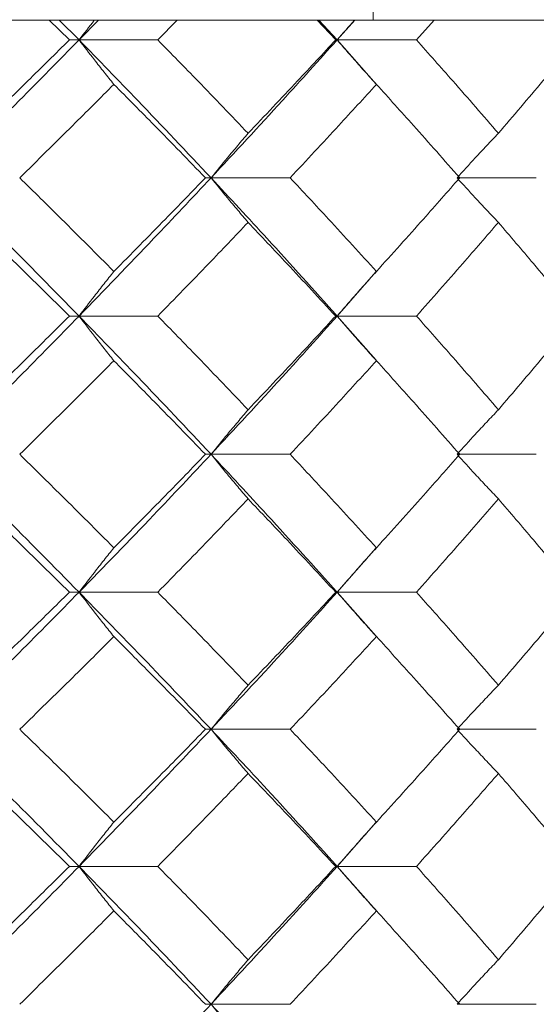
# Model space of a CAD drawing. Header units: inches. Extents: x -4.1 to 22.6, y -10.2 to 17.8.
# Tile 90 of 142: x 13.33 to 13.559, y -0.143 to 0.292. Entities that reach past the tile are written whole.
import ezdxf

# ---------------------------------------------------------------- set-up
doc = ezdxf.new("R2010")
doc.units = ezdxf.units.IN
doc.header["$MEASUREMENT"] = 0

msp = doc.modelspace()

# ---------------------------------------------------------------- linework, layer by layer
at = {"color": 7, "linetype": 'Continuous', "lineweight": 15}
for p, q in [((13.48652, 0.54188), (13.48652, 0.29202)), ((13.19724, 0.29188), (13.48275, 0.29188)), ((13.35231, 0.28306), (13.34333, 0.29188)), ((13.3566, 0.28306), (13.34785, 0.29188)), ((13.3566, 0.28306), (13.36515, 0.29188)), ((13.39139, 0.28306), (13.4, 0.29188)), ((13.47, 0.28306), (13.46177, 0.29188)), ((13.47063, 0.28306), (13.46262, 0.29188)), ((13.47063, 0.28306), (13.47841, 0.29188)), ((13.48275, 0.29188), (13.48652, 0.29202)), ((14.21135, 0.29188), (13.48275, 0.29188)), ((13.50568, 0.28306), (13.5135, 0.29188)), ((13.3566, 0.28306), (13.35231, 0.28306)), ((13.3566, 0.28306), (13.39139, 0.28306)), ((13.47063, 0.28306), (13.47, 0.28306)), ((13.48783, 0.26358), (13.47063, 0.28306)), ((13.47063, 0.28306), (13.50568, 0.28306)), ((13.41491, 0.2221), (13.41245, 0.2221)), ((13.41491, 0.2221), (13.44988, 0.2221)), ((13.5236, 0.2221), (13.55864, 0.2221)), ((13.47063, 0.16098), (13.48779, 0.18056)), ((13.3566, 0.16098), (13.35231, 0.16098)), ((13.3566, 0.16098), (13.39139, 0.16098)), ((13.47063, 0.16098), (13.47, 0.16098)), ((13.48783, 0.14142), (13.47063, 0.16098)), ((13.47063, 0.16098), (13.50568, 0.16098)), ((13.41491, 0.09986), (13.41245, 0.09986)), ((13.41491, 0.09986), (13.44988, 0.09986)), ((13.5236, 0.09986), (13.55864, 0.09986)), ((13.47063, 0.0389), (13.48778, 0.0584)), ((13.3566, 0.0389), (13.35231, 0.0389)), ((13.3566, 0.0389), (13.39139, 0.0389)), ((13.47063, 0.0389), (13.47, 0.0389)), ((13.48783, 0.01947), (13.47063, 0.0389)), ((13.47063, 0.0389), (13.50568, 0.0389)), ((13.41491, -0.02172), (13.41245, -0.02172)), ((13.41491, -0.02172), (13.44988, -0.02172)), ((13.5236, -0.02172), (13.55864, -0.02172)), ((13.47063, -0.08234), (13.48779, -0.0629)), ((13.3566, -0.08234), (13.35231, -0.08234)), ((13.3566, -0.08234), (13.39139, -0.08234)), ((13.47063, -0.08234), (13.47, -0.08234)), ((13.48783, -0.10182), (13.47063, -0.08234)), ((13.47063, -0.08234), (13.50568, -0.08234)), ((13.41491, -0.1433), (13.41245, -0.1433)), ((13.41491, -0.1433), (13.44988, -0.1433)), ((13.5236, -0.1433), (13.55864, -0.1433))]:
    msp.add_line(p, q, dxfattribs=at)
for points, knots in [([(13.36342, 0.29188), (13.3634, 0.29185), (13.36111, 0.28894), (13.35884, 0.28599), (13.3566, 0.28306)], [0, 0, 0, 0, 0.010766, 1, 1, 1, 1]), ([(13.47833, 0.29188), (13.4783, 0.29185), (13.47571, 0.28894), (13.47316, 0.28599), (13.47063, 0.28306)], [0, 0, 0, 0, 0.010766, 1, 1, 1, 1]), ([(13.29585, 0.2221), (13.30735, 0.2335), (13.32787, 0.25384), (13.34783, 0.27414), (13.3566, 0.28306)], [0, 0, 0, 0, 0.560458, 1, 1, 1, 1]), ([(13.31018, 0.24179), (13.31812, 0.2495), (13.33229, 0.26327), (13.3462, 0.27702), (13.35231, 0.28306)], [0, 0, 0, 0, 0.560339, 1, 1, 1, 1]), ([(13.37198, 0.26343), (13.37054, 0.26523), (13.36765, 0.26884), (13.36252, 0.27537), (13.35885, 0.28014), (13.3566, 0.28306)], [0, 0, 0, 0, 0.279168, 0.558336, 1, 1, 1, 1]), ([(13.41491, 0.2221), (13.40419, 0.2335), (13.38507, 0.25384), (13.36529, 0.27414), (13.3566, 0.28306)], [0, 0, 0, 0, 0.560458, 1, 1, 1, 1]), ([(13.4313, 0.24179), (13.42393, 0.2495), (13.41078, 0.26327), (13.39731, 0.27702), (13.39139, 0.28306)], [0, 0, 0, 0, 0.560339, 1, 1, 1, 1]), ([(13.41491, 0.2221), (13.42549, 0.2335), (13.44437, 0.25384), (13.46261, 0.27414), (13.47063, 0.28306)], [0, 0, 0, 0, 0.560458, 1, 1, 1, 1]), ([(13.4313, 0.24179), (13.43861, 0.2495), (13.45165, 0.26327), (13.4644, 0.27702), (13.47, 0.28306)], [0, 0, 0, 0, 0.560339, 1, 1, 1, 1]), ([(13.48799, 0.26343), (13.48636, 0.26523), (13.4831, 0.26884), (13.47731, 0.27537), (13.47316, 0.28014), (13.47063, 0.28306)], [0, 0, 0, 0, 0.279168, 0.558336, 1, 1, 1, 1]), ([(13.54188, 0.24179), (13.53521, 0.2495), (13.52331, 0.26327), (13.51106, 0.27702), (13.50568, 0.28306)], [0, 0, 0, 0, 0.560339, 1, 1, 1, 1]), ([(13.54188, 0.24179), (13.54847, 0.2495), (13.56025, 0.26327), (13.57169, 0.27702), (13.57672, 0.28306)], [0, 0, 0, 0, 0.560339, 1, 1, 1, 1]), ([(13.33038, 0.2221), (13.33822, 0.22983), (13.35221, 0.24361), (13.36594, 0.25737), (13.37198, 0.26343)], [0, 0, 0, 0, 0.5602736, 1, 1, 1, 1]), ([(13.41245, 0.2221), (13.40497, 0.22983), (13.39163, 0.24361), (13.37798, 0.25737), (13.37198, 0.26343)], [0, 0, 0, 0, 0.560274, 1, 1, 1, 1]), ([(13.44988, 0.2221), (13.45708, 0.22983), (13.46993, 0.24361), (13.48247, 0.25737), (13.48799, 0.26343)], [0, 0, 0, 0, 0.560274, 1, 1, 1, 1]), ([(13.52481, 0.2221), (13.51802, 0.22983), (13.50591, 0.24361), (13.49346, 0.25737), (13.48799, 0.26343)], [0, 0, 0, 0, 0.560274, 1, 1, 1, 1]), ([(13.4313, 0.24179), (13.42977, 0.23999), (13.42669, 0.23637), (13.42122, 0.22983), (13.41731, 0.22504), (13.41491, 0.2221)], [0, 0, 0, 0, 0.27887, 0.557739, 1, 1, 1, 1]), ([(13.54188, 0.24179), (13.54016, 0.23999), (13.53674, 0.23637), (13.53063, 0.22983), (13.52627, 0.22504), (13.5236, 0.2221)], [0, 0, 0, 0, 0.27887, 0.557739, 1, 1, 1, 1]), ([(13.3566, 0.16098), (13.34541, 0.1724), (13.32545, 0.19278), (13.30489, 0.21315), (13.29585, 0.2221)], [0, 0, 0, 0, 0.560155, 1, 1, 1, 1]), ([(13.37198, 0.1807), (13.36429, 0.18844), (13.35056, 0.20224), (13.33654, 0.21604), (13.33038, 0.2221)], [0, 0, 0, 0, 0.560136, 1, 1, 1, 1]), ([(13.3566, 0.16098), (13.36765, 0.1724), (13.38739, 0.19278), (13.4065, 0.21315), (13.41491, 0.2221)], [0, 0, 0, 0, 0.5601553, 1, 1, 1, 1]), ([(13.37198, 0.1807), (13.37961, 0.18844), (13.39324, 0.20224), (13.40658, 0.21604), (13.41245, 0.2221)], [0, 0, 0, 0, 0.5601361, 1, 1, 1, 1]), ([(13.4313, 0.2024), (13.42977, 0.20421), (13.4267, 0.20782), (13.42122, 0.21437), (13.41731, 0.21916), (13.41491, 0.2221)], [0, 0, 0, 0, 0.278775, 0.557551, 1, 1, 1, 1]), ([(13.47063, 0.16098), (13.4604, 0.1724), (13.44216, 0.19278), (13.42323, 0.21315), (13.41491, 0.2221)], [0, 0, 0, 0, 0.560155, 1, 1, 1, 1]), ([(13.48799, 0.1807), (13.48096, 0.18844), (13.46841, 0.20224), (13.45554, 0.21604), (13.44988, 0.2221)], [0, 0, 0, 0, 0.5601361, 1, 1, 1, 1]), ([(13.48799, 0.1807), (13.49495, 0.18844), (13.50738, 0.20224), (13.51948, 0.21604), (13.52481, 0.2221)], [0, 0, 0, 0, 0.5601361, 1, 1, 1, 1]), ([(13.54188, 0.2024), (13.54016, 0.20421), (13.53674, 0.20782), (13.53064, 0.21437), (13.52627, 0.21916), (13.5236, 0.2221)], [0, 0, 0, 0, 0.278775, 0.557551, 1, 1, 1, 1]), ([(13.35231, 0.16098), (13.34452, 0.16871), (13.33061, 0.18252), (13.31642, 0.19633), (13.31018, 0.2024)], [0, 0, 0, 0, 0.560071, 1, 1, 1, 1]), ([(13.39139, 0.16098), (13.39892, 0.16871), (13.41237, 0.18252), (13.42552, 0.19633), (13.4313, 0.2024)], [0, 0, 0, 0, 0.5600706, 1, 1, 1, 1]), ([(13.47, 0.16098), (13.46286, 0.16871), (13.45011, 0.18252), (13.43705, 0.19633), (13.4313, 0.2024)], [0, 0, 0, 0, 0.560071, 1, 1, 1, 1]), ([(13.50568, 0.16098), (13.51253, 0.16871), (13.52475, 0.18252), (13.53664, 0.19633), (13.54188, 0.2024)], [0, 0, 0, 0, 0.560071, 1, 1, 1, 1]), ([(13.57672, 0.16098), (13.57031, 0.16871), (13.55886, 0.18252), (13.54706, 0.19633), (13.54188, 0.2024)], [0, 0, 0, 0, 0.560071, 1, 1, 1, 1]), ([(13.37198, 0.1807), (13.37054, 0.1789), (13.36766, 0.17528), (13.36252, 0.16872), (13.35885, 0.16392), (13.3566, 0.16098)], [0, 0, 0, 0, 0.278676, 0.557352, 1, 1, 1, 1]), ([(13.48799, 0.1807), (13.48636, 0.1789), (13.48311, 0.17528), (13.47731, 0.16872), (13.47317, 0.16392), (13.47063, 0.16098)], [0, 0, 0, 0, 0.278676, 0.557352, 1, 1, 1, 1]), ([(13.29585, 0.09986), (13.30735, 0.11126), (13.32788, 0.13163), (13.34782, 0.15201), (13.3566, 0.16098)], [0, 0, 0, 0, 0.5598527, 1, 1, 1, 1]), ([(13.31018, 0.11956), (13.31812, 0.12729), (13.33229, 0.1411), (13.34619, 0.1549), (13.35231, 0.16098)], [0, 0, 0, 0, 0.559933, 1, 1, 1, 1]), ([(13.37198, 0.14126), (13.37054, 0.14307), (13.36766, 0.14668), (13.36252, 0.15324), (13.35885, 0.15804), (13.3566, 0.16098)], [0, 0, 0, 0, 0.278676, 0.557352, 1, 1, 1, 1]), ([(13.41491, 0.09986), (13.40419, 0.11126), (13.38505, 0.13163), (13.36529, 0.15201), (13.3566, 0.16098)], [0, 0, 0, 0, 0.559853, 1, 1, 1, 1]), ([(13.4313, 0.11956), (13.42393, 0.12729), (13.41077, 0.1411), (13.39731, 0.1549), (13.39139, 0.16098)], [0, 0, 0, 0, 0.559933, 1, 1, 1, 1]), ([(13.41491, 0.09986), (13.42549, 0.11126), (13.44439, 0.13163), (13.46261, 0.15201), (13.47063, 0.16098)], [0, 0, 0, 0, 0.5598527, 1, 1, 1, 1]), ([(13.4313, 0.11956), (13.43861, 0.12729), (13.45166, 0.1411), (13.4644, 0.1549), (13.47, 0.16098)], [0, 0, 0, 0, 0.559933, 1, 1, 1, 1]), ([(13.48799, 0.14126), (13.48636, 0.14307), (13.48311, 0.14668), (13.47731, 0.15324), (13.47317, 0.15804), (13.47063, 0.16098)], [0, 0, 0, 0, 0.278676, 0.557352, 1, 1, 1, 1]), ([(13.54188, 0.11956), (13.53521, 0.12729), (13.5233, 0.1411), (13.51107, 0.1549), (13.50568, 0.16098)], [0, 0, 0, 0, 0.559933, 1, 1, 1, 1]), ([(13.54188, 0.11956), (13.54847, 0.12729), (13.56025, 0.1411), (13.57169, 0.1549), (13.57672, 0.16098)], [0, 0, 0, 0, 0.559933, 1, 1, 1, 1]), ([(13.33038, 0.09986), (13.33822, 0.10758), (13.35222, 0.12138), (13.36594, 0.13518), (13.37198, 0.14126)], [0, 0, 0, 0, 0.5598675, 1, 1, 1, 1]), ([(13.41245, 0.09986), (13.40497, 0.10758), (13.39162, 0.12138), (13.37798, 0.13518), (13.37198, 0.14126)], [0, 0, 0, 0, 0.559868, 1, 1, 1, 1]), ([(13.44988, 0.09986), (13.45708, 0.10758), (13.46993, 0.12138), (13.48247, 0.13518), (13.48799, 0.14126)], [0, 0, 0, 0, 0.5598675, 1, 1, 1, 1]), ([(13.52481, 0.09986), (13.51802, 0.10758), (13.5059, 0.12138), (13.49346, 0.13518), (13.48799, 0.14126)], [0, 0, 0, 0, 0.559868, 1, 1, 1, 1]), ([(13.4313, 0.11956), (13.42977, 0.11775), (13.4267, 0.11414), (13.42122, 0.10759), (13.41731, 0.1028), (13.41491, 0.09986)], [0, 0, 0, 0, 0.278775, 0.557551, 1, 1, 1, 1]), ([(13.54188, 0.11956), (13.54016, 0.11775), (13.53674, 0.11414), (13.53064, 0.10759), (13.52627, 0.1028), (13.5236, 0.09986)], [0, 0, 0, 0, 0.278775, 0.557551, 1, 1, 1, 1]), ([(13.3566, 0.0389), (13.34542, 0.05026), (13.32544, 0.07056), (13.3049, 0.0909), (13.29585, 0.09986)], [0, 0, 0, 0, 0.55955, 1, 1, 1, 1]), ([(13.37198, 0.05853), (13.36429, 0.06624), (13.35055, 0.08001), (13.33654, 0.09379), (13.33038, 0.09986)], [0, 0, 0, 0, 0.55973, 1, 1, 1, 1]), ([(13.3566, 0.0389), (13.36765, 0.05026), (13.3874, 0.07056), (13.4065, 0.0909), (13.41491, 0.09986)], [0, 0, 0, 0, 0.5595503, 1, 1, 1, 1]), ([(13.37198, 0.05853), (13.37961, 0.06624), (13.39325, 0.08001), (13.40658, 0.09379), (13.41245, 0.09986)], [0, 0, 0, 0, 0.55973, 1, 1, 1, 1]), ([(13.4313, 0.08017), (13.42977, 0.08198), (13.42669, 0.08559), (13.42122, 0.09213), (13.41731, 0.09692), (13.41491, 0.09986)], [0, 0, 0, 0, 0.27887, 0.557739, 1, 1, 1, 1]), ([(13.47063, 0.0389), (13.46041, 0.05026), (13.44214, 0.07056), (13.42324, 0.0909), (13.41491, 0.09986)], [0, 0, 0, 0, 0.5595503, 1, 1, 1, 1]), ([(13.48799, 0.05853), (13.48096, 0.06624), (13.4684, 0.08001), (13.45554, 0.09379), (13.44988, 0.09986)], [0, 0, 0, 0, 0.55973, 1, 1, 1, 1]), ([(13.48799, 0.05853), (13.49495, 0.06624), (13.50738, 0.08001), (13.51948, 0.09379), (13.52481, 0.09986)], [0, 0, 0, 0, 0.55973, 1, 1, 1, 1]), ([(13.54188, 0.08017), (13.54016, 0.08198), (13.53674, 0.08559), (13.53063, 0.09213), (13.52627, 0.09692), (13.5236, 0.09986)], [0, 0, 0, 0, 0.27887, 0.557739, 1, 1, 1, 1]), ([(13.35231, 0.0389), (13.34452, 0.0466), (13.3306, 0.06034), (13.31643, 0.07411), (13.31018, 0.08017)], [0, 0, 0, 0, 0.559665, 1, 1, 1, 1]), ([(13.39139, 0.0389), (13.39892, 0.0466), (13.41237, 0.06034), (13.42552, 0.07411), (13.4313, 0.08017)], [0, 0, 0, 0, 0.5596645, 1, 1, 1, 1]), ([(13.47, 0.0389), (13.46286, 0.0466), (13.45011, 0.06034), (13.43705, 0.07411), (13.4313, 0.08017)], [0, 0, 0, 0, 0.559665, 1, 1, 1, 1]), ([(13.50568, 0.0389), (13.51253, 0.0466), (13.52475, 0.06034), (13.53664, 0.07411), (13.54188, 0.08017)], [0, 0, 0, 0, 0.559665, 1, 1, 1, 1]), ([(13.57672, 0.0389), (13.57031, 0.0466), (13.55885, 0.06034), (13.54707, 0.07411), (13.54188, 0.08017)], [0, 0, 0, 0, 0.559665, 1, 1, 1, 1]), ([(13.37198, 0.05853), (13.37054, 0.05673), (13.36765, 0.05312), (13.36252, 0.0466), (13.35885, 0.04182), (13.3566, 0.0389)], [0, 0, 0, 0, 0.279168, 0.558336, 1, 1, 1, 1]), ([(13.48799, 0.05853), (13.48636, 0.05673), (13.4831, 0.05312), (13.47731, 0.0466), (13.47316, 0.04182), (13.47063, 0.0389)], [0, 0, 0, 0, 0.279168, 0.558336, 1, 1, 1, 1]), ([(13.29585, -0.02172), (13.30734, -0.01044), (13.32789, 0.00974), (13.34782, 0.02998), (13.3566, 0.0389)], [0, 0, 0, 0, 0.559248, 1, 1, 1, 1]), ([(13.31018, -0.00221), (13.31812, 0.00545), (13.3323, 0.01914), (13.34619, 0.03286), (13.35231, 0.0389)], [0, 0, 0, 0, 0.559527, 1, 1, 1, 1]), ([(13.37198, 0.0193), (13.37054, 0.0211), (13.36765, 0.0247), (13.36251, 0.03122), (13.35884, 0.03598), (13.3566, 0.0389)], [0, 0, 0, 0, 0.279356, 0.558712, 1, 1, 1, 1]), ([(13.41491, -0.02172), (13.4042, -0.01044), (13.38504, 0.00974), (13.3653, 0.02998), (13.3566, 0.0389)], [0, 0, 0, 0, 0.559248, 1, 1, 1, 1]), ([(13.4313, -0.00221), (13.42393, 0.00545), (13.41077, 0.01914), (13.39732, 0.03286), (13.39139, 0.0389)], [0, 0, 0, 0, 0.559527, 1, 1, 1, 1]), ([(13.41491, -0.02172), (13.42549, -0.01044), (13.4444, 0.00974), (13.4626, 0.02998), (13.47063, 0.0389)], [0, 0, 0, 0, 0.559248, 1, 1, 1, 1]), ([(13.4313, -0.00221), (13.43861, 0.00545), (13.45166, 0.01914), (13.46439, 0.03286), (13.47, 0.0389)], [0, 0, 0, 0, 0.559527, 1, 1, 1, 1]), ([(13.48799, 0.0193), (13.48636, 0.0211), (13.4831, 0.0247), (13.4773, 0.03122), (13.47316, 0.03598), (13.47063, 0.0389)], [0, 0, 0, 0, 0.279356, 0.558712, 1, 1, 1, 1]), ([(13.54188, -0.00221), (13.53521, 0.00545), (13.5233, 0.01914), (13.51107, 0.03286), (13.50568, 0.0389)], [0, 0, 0, 0, 0.559527, 1, 1, 1, 1]), ([(13.54188, -0.00221), (13.54847, 0.00545), (13.56026, 0.01914), (13.57169, 0.03286), (13.57672, 0.0389)], [0, 0, 0, 0, 0.559527, 1, 1, 1, 1]), ([(13.33038, -0.02172), (13.33821, -0.01408), (13.35223, -0.00042), (13.36594, 0.01327), (13.37198, 0.0193)], [0, 0, 0, 0, 0.559462, 1, 1, 1, 1]), ([(13.41245, -0.02172), (13.40498, -0.01408), (13.39162, -0.00042), (13.37799, 0.01327), (13.37198, 0.0193)], [0, 0, 0, 0, 0.559462, 1, 1, 1, 1]), ([(13.44988, -0.02172), (13.45708, -0.01408), (13.46994, -0.00042), (13.48247, 0.01327), (13.48799, 0.0193)], [0, 0, 0, 0, 0.559462, 1, 1, 1, 1]), ([(13.52481, -0.02172), (13.51802, -0.01408), (13.5059, -0.00042), (13.49346, 0.01327), (13.48799, 0.0193)], [0, 0, 0, 0, 0.559462, 1, 1, 1, 1]), ([(13.4313, -0.00221), (13.42976, -0.00401), (13.42668, -0.0076), (13.42121, -0.01409), (13.4173, -0.01882), (13.41491, -0.02172)], [0, 0, 0, 0, 0.279852, 0.559705, 1, 1, 1, 1]), ([(13.54188, -0.00221), (13.54016, -0.00401), (13.53672, -0.0076), (13.53062, -0.01409), (13.52626, -0.01882), (13.5236, -0.02172)], [0, 0, 0, 0, 0.279852, 0.559705, 1, 1, 1, 1]), ([(13.3566, -0.08234), (13.34541, -0.07099), (13.32546, -0.05075), (13.30489, -0.03058), (13.29585, -0.02172)], [0, 0, 0, 0, 0.5607593, 1, 1, 1, 1]), ([(13.37198, -0.06274), (13.36429, -0.05507), (13.35056, -0.04138), (13.33654, -0.02772), (13.33038, -0.02172)], [0, 0, 0, 0, 0.560541, 1, 1, 1, 1]), ([(13.3566, -0.08234), (13.36766, -0.07099), (13.38738, -0.05075), (13.40651, -0.03058), (13.41491, -0.02172)], [0, 0, 0, 0, 0.560759, 1, 1, 1, 1]), ([(13.37198, -0.06274), (13.37962, -0.05507), (13.39324, -0.04138), (13.40658, -0.02772), (13.41245, -0.02172)], [0, 0, 0, 0, 0.560541, 1, 1, 1, 1]), ([(13.4313, -0.04123), (13.42976, -0.03943), (13.42668, -0.03583), (13.42121, -0.02935), (13.4173, -0.02461), (13.41491, -0.02172)], [0, 0, 0, 0, 0.279852, 0.559705, 1, 1, 1, 1]), ([(13.47063, -0.08234), (13.4604, -0.07099), (13.44217, -0.05075), (13.42323, -0.03058), (13.41491, -0.02172)], [0, 0, 0, 0, 0.560759, 1, 1, 1, 1]), ([(13.48799, -0.06274), (13.48096, -0.05507), (13.46841, -0.04138), (13.45554, -0.02772), (13.44988, -0.02172)], [0, 0, 0, 0, 0.5605414, 1, 1, 1, 1]), ([(13.48799, -0.06274), (13.49495, -0.05507), (13.50737, -0.04138), (13.51949, -0.02772), (13.52481, -0.02172)], [0, 0, 0, 0, 0.560541, 1, 1, 1, 1]), ([(13.54188, -0.04123), (13.54016, -0.03943), (13.53672, -0.03583), (13.53062, -0.02935), (13.52626, -0.02461), (13.5236, -0.02172)], [0, 0, 0, 0, 0.279852, 0.559705, 1, 1, 1, 1]), ([(13.35231, -0.08234), (13.34452, -0.07465), (13.33061, -0.06093), (13.31642, -0.04724), (13.31018, -0.04123)], [0, 0, 0, 0, 0.560476, 1, 1, 1, 1]), ([(13.39139, -0.08234), (13.39892, -0.07465), (13.41236, -0.06093), (13.42552, -0.04724), (13.4313, -0.04123)], [0, 0, 0, 0, 0.560476, 1, 1, 1, 1]), ([(13.47, -0.08234), (13.46286, -0.07465), (13.45012, -0.06093), (13.43705, -0.04724), (13.4313, -0.04123)], [0, 0, 0, 0, 0.560476, 1, 1, 1, 1]), ([(13.50568, -0.08234), (13.51253, -0.07465), (13.52475, -0.06093), (13.53665, -0.04724), (13.54188, -0.04123)], [0, 0, 0, 0, 0.560476, 1, 1, 1, 1]), ([(13.57672, -0.08234), (13.57031, -0.07465), (13.55886, -0.06093), (13.54706, -0.04724), (13.54188, -0.04123)], [0, 0, 0, 0, 0.560476, 1, 1, 1, 1]), ([(13.37198, -0.06274), (13.37054, -0.06454), (13.36765, -0.06814), (13.36251, -0.07466), (13.35884, -0.07942), (13.3566, -0.08234)], [0, 0, 0, 0, 0.279356, 0.558712, 1, 1, 1, 1]), ([(13.48799, -0.06274), (13.48636, -0.06454), (13.4831, -0.06814), (13.4773, -0.07466), (13.47316, -0.07942), (13.47063, -0.08234)], [0, 0, 0, 0, 0.279356, 0.558712, 1, 1, 1, 1]), ([(13.29585, -0.1433), (13.30735, -0.1319), (13.32787, -0.11156), (13.34783, -0.09126), (13.3566, -0.08234)], [0, 0, 0, 0, 0.560458, 1, 1, 1, 1]), ([(13.31018, -0.12361), (13.31812, -0.1159), (13.33229, -0.10213), (13.3462, -0.08838), (13.35231, -0.08234)], [0, 0, 0, 0, 0.560339, 1, 1, 1, 1]), ([(13.37198, -0.10197), (13.37054, -0.10017), (13.36765, -0.09656), (13.36252, -0.09003), (13.35885, -0.08526), (13.3566, -0.08234)], [0, 0, 0, 0, 0.279168, 0.558336, 1, 1, 1, 1]), ([(13.41491, -0.1433), (13.40419, -0.1319), (13.38507, -0.11156), (13.36529, -0.09126), (13.3566, -0.08234)], [0, 0, 0, 0, 0.560458, 1, 1, 1, 1]), ([(13.4313, -0.12361), (13.42393, -0.1159), (13.41078, -0.10213), (13.39731, -0.08838), (13.39139, -0.08234)], [0, 0, 0, 0, 0.560339, 1, 1, 1, 1]), ([(13.41491, -0.1433), (13.42549, -0.1319), (13.44437, -0.11156), (13.46261, -0.09126), (13.47063, -0.08234)], [0, 0, 0, 0, 0.5604576, 1, 1, 1, 1]), ([(13.4313, -0.12361), (13.43861, -0.1159), (13.45165, -0.10213), (13.4644, -0.08838), (13.47, -0.08234)], [0, 0, 0, 0, 0.560339, 1, 1, 1, 1]), ([(13.48799, -0.10197), (13.48636, -0.10017), (13.4831, -0.09656), (13.47731, -0.09003), (13.47316, -0.08526), (13.47063, -0.08234)], [0, 0, 0, 0, 0.279168, 0.558336, 1, 1, 1, 1]), ([(13.54188, -0.12361), (13.53521, -0.1159), (13.52331, -0.10213), (13.51106, -0.08838), (13.50568, -0.08234)], [0, 0, 0, 0, 0.560339, 1, 1, 1, 1]), ([(13.54188, -0.12361), (13.54847, -0.1159), (13.56025, -0.10213), (13.57169, -0.08838), (13.57672, -0.08234)], [0, 0, 0, 0, 0.560339, 1, 1, 1, 1]), ([(13.33038, -0.1433), (13.33822, -0.13557), (13.35221, -0.12179), (13.36594, -0.10803), (13.37198, -0.10197)], [0, 0, 0, 0, 0.560274, 1, 1, 1, 1]), ([(13.41245, -0.1433), (13.40497, -0.13557), (13.39163, -0.12179), (13.37798, -0.10803), (13.37198, -0.10197)], [0, 0, 0, 0, 0.5602736, 1, 1, 1, 1]), ([(13.44988, -0.1433), (13.45708, -0.13557), (13.46993, -0.12179), (13.48247, -0.10803), (13.48799, -0.10197)], [0, 0, 0, 0, 0.5602736, 1, 1, 1, 1]), ([(13.52481, -0.1433), (13.51802, -0.13557), (13.50591, -0.12179), (13.49346, -0.10803), (13.48799, -0.10197)], [0, 0, 0, 0, 0.560274, 1, 1, 1, 1]), ([(13.4313, -0.12361), (13.42977, -0.12541), (13.42669, -0.12903), (13.42122, -0.13557), (13.41731, -0.14036), (13.41491, -0.1433)], [0, 0, 0, 0, 0.27887, 0.557739, 1, 1, 1, 1]), ([(13.54188, -0.12361), (13.54016, -0.12541), (13.53674, -0.12903), (13.53063, -0.13557), (13.52627, -0.14036), (13.5236, -0.1433)], [0, 0, 0, 0, 0.2788696, 0.5577393, 1, 1, 1, 1]), ([(13.3566, -0.20442), (13.36765, -0.193), (13.38739, -0.17262), (13.4065, -0.15225), (13.41491, -0.1433)], [0, 0, 0, 0, 0.560155, 1, 1, 1, 1]), ([(13.4313, -0.163), (13.42977, -0.16119), (13.4267, -0.15758), (13.42122, -0.15103), (13.41731, -0.14624), (13.41491, -0.1433)], [0, 0, 0, 0, 0.2787754, 0.5575509, 1, 1, 1, 1]), ([(13.47063, -0.20442), (13.4604, -0.193), (13.44216, -0.17262), (13.42323, -0.15225), (13.41491, -0.1433)], [0, 0, 0, 0, 0.560155, 1, 1, 1, 1])]:
    msp.add_open_spline(points, degree=3, knots=knots, dxfattribs=at)

doc.saveas('drawing.dxf')
